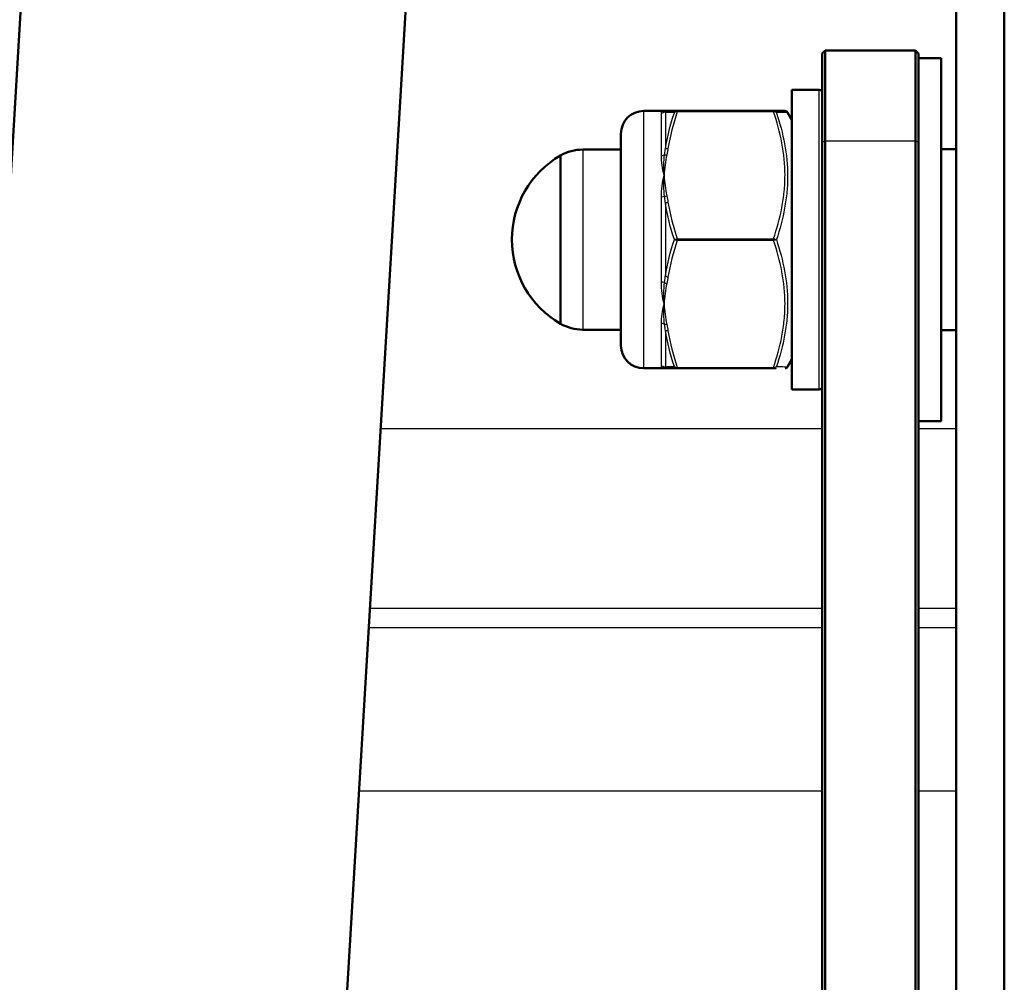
# Model space of a CAD drawing. Header units: millimetres. Extents: x 196 to 2279, y -1387 to 2348.
# Tile 68 of 82: x 354 to 419, y 1687 to 1751. Entities that reach past the tile are written whole.
import ezdxf

# ---------------------------------------------------------------- set-up
doc = ezdxf.new("R2010")
doc.units = ezdxf.units.MM
doc.header["$LTSCALE"] = 0.75
doc.layers.add('Visible', color=7, linetype='Continuous', lineweight=50)
doc.layers.add('Visible Narrow', color=7, linetype='Continuous', lineweight=25)

msp = doc.modelspace()

# ---------------------------------------------------------------- linework, layer by layer
at = {"layer": 'Visible', "extrusion": (0, 1, -2.96628e-13)}
for p, q in [((419.477, 2318.996, 219.695), (419.477, 1507.27, 688.345)), ((339.429, 1498.805, -556.942), (380.987, 2196.115, 278.485)), ((406.405, 2196.115, 278.485), (364.848, 1498.805, -556.942)), ((416.302, 1649.18, -558.825), (416.302, 2195.865, 92.688)), ((407.452, 1748.847, -477.87), (407.652, 1749.047, -477.87)), ((407.652, 1749.047, -477.87), (413.602, 1749.047, -477.87)), ((413.802, 1748.847, -477.87), (413.602, 1749.047, -477.87)), ((413.802, 1748.547, -477.87), (415.302, 1748.547, -477.87)), ((407.252, 1746.447, -477.87), (405.452, 1746.447, -477.87)), ((396.998, 1745.047, -477.87), (395.652, 1745.047, -477.87)), ((397.872, 1745.047, -473.021), (404.232, 1745.047, -473.021)), ((405.452, 1744.447, -477.87), (405.163, 1744.948, -477.87)), ((391.636, 1742.497, -477.87), (394.152, 1742.497, -477.87)), ((407.452, 1642.079, -405.734), (407.452, 1742.961, -467.375)), ((407.652, 1743.065, -467.204), (407.652, 1640.07, -404.272)), ((413.602, 1640.07, -404.272), (413.602, 1743.065, -467.204)), ((413.802, 1742.961, -467.375), (413.802, 1642.079, -405.734)), ((415.302, 1742.527, -477.87), (416.302, 1742.527, -477.87)), ((391.636, 1730.597, -477.87), (394.152, 1730.597, -477.87)), ((415.302, 1730.567, -477.87), (416.302, 1730.567, -477.87)), ((405.452, 1728.647, -477.87), (405.163, 1728.147, -477.87)), ((396.998, 1728.047, -477.87), (395.652, 1728.047, -477.87)), ((404.232, 1728.047, -473.021), (397.872, 1728.047, -473.021)), ((407.252, 1726.647, -477.87), (405.452, 1726.647, -477.87)), ((413.802, 1724.547, -477.87), (415.302, 1724.547, -477.87))]:
    msp.add_line(p, q, dxfattribs=at)
at = {"layer": 'Visible', "extrusion": (1, -3.55271e-16, 6.33421e-16)}
msp.add_arc((1736.547, -477.87, 407.652), 12.5, 0, 58.57415, dxfattribs=at)
at = {"layer": 'Visible', "extrusion": (-1, -8.73171e-16, -1.34001e-15)}
msp.add_arc((-1736.547, -477.87, -413.602), 12.5, 121.42585, 180, dxfattribs=at)
at = {"layer": 'Visible', "extrusion": (-1, 3.61048e-16, -6.4372e-16)}
msp.add_arc((-1736.547, -477.87, -407.452), 12.3, 121.42585, 180, dxfattribs=at)
at = {"layer": 'Visible', "extrusion": (1, 7.22096e-16, 1.33461e-15)}
msp.add_arc((1736.547, -477.87, 413.802), 12.3, 0, 58.57415, dxfattribs=at)
at = {"layer": 'Visible', "extrusion": (-1, 0, 0)}
msp.add_arc((-1736.547, -477.87, -415.302), 12, 0, 180, dxfattribs=at)
at = {"layer": 'Visible', "extrusion": (1, 8.55842e-43, 2.81707e-30)}
msp.add_arc((1736.547, -477.87, 405.452), 9.9, 0, 180, dxfattribs=at)
at = {"layer": 'Visible', "extrusion": (0, -2.96628e-13, -1)}
for centre, radius, start, end in [((-407.252, 1746.247, 477.87), 0.2, 90, 180), ((-395.652, 1743.547, 477.87), 1.5, 0, 90), ((-391.636, 1739.497, 477.87), 3, 60.34021, 90), ((-393.377, 1736.547, 477.87), 6.425, 300.1304, 59.8696), ((-391.636, 1733.597, 477.87), 3, 270, 299.65979), ((-395.652, 1729.547, 477.87), 1.5, 270, 360), ((-407.252, 1726.847, 477.87), 0.2, 180, 270)]:
    msp.add_arc(centre, radius, start, end, dxfattribs=at)
at = {"layer": 'Visible', "extrusion": (-1, 2.38774e-43, 8.0496e-31)}
msp.add_arc((-1736.547, -477.87, -394.152), 7, 0, 180, dxfattribs=at)
at = {"layer": 'Visible', "extrusion": (1, 0, 0)}
msp.add_arc((1736.547, -477.87, 390.152), 5.557, 0, 180, dxfattribs=at)
at = {"layer": 'Visible'}
for points in [[(396.998, 1745.047, -477.87), (397.027, 1745.047, -477.345), (397.083, 1745.047, -476.821), (397.179, 1745.047, -476.304)], [(397.179, 1745.047, -476.304), (397.209, 1745.047, -476.143), (397.235, 1745.047, -475.981), (397.258, 1745.047, -475.818)], [(397.258, 1745.047, -475.818), (397.389, 1745.047, -474.869), (397.604, 1745.047, -473.939), (397.872, 1745.047, -473.021)], [(397.179, 1728.047, -476.304), (397.083, 1728.047, -476.822), (397.027, 1728.047, -477.346), (396.998, 1728.047, -477.87)], [(397.258, 1728.047, -475.818), (397.235, 1728.047, -475.981), (397.209, 1728.047, -476.143), (397.179, 1728.047, -476.304)], [(397.872, 1728.047, -473.021), (397.604, 1728.047, -473.939), (397.389, 1728.047, -474.869), (397.258, 1728.047, -475.818)]]:
    msp.add_open_spline(points, degree=3, dxfattribs=at)
for points, knots in [([(404.232, 1745.047, -473.021), (404.459, 1745.047, -473.802), (404.65, 1745.047, -474.596), (404.781, 1745.047, -475.395), (404.783, 1745.047, -475.405), (404.785, 1745.047, -475.415), (404.786, 1745.047, -475.425), (404.918, 1745.047, -476.234), (404.99, 1745.047, -477.047), (404.99, 1745.047, -477.865), (404.99, 1745.047, -477.867), (404.99, 1745.047, -477.868), (404.99, 1745.047, -477.87)], [0.000060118, 0.000060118, 0.000060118, 0.000060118, 0.002500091, 0.002500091, 0.002500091, 0.002530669, 0.002530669, 0.002530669, 0.005001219, 0.005001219, 0.005001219, 0.005006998, 0.005006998, 0.005006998, 0.005006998]), ([(404.99, 1745.047, -477.87), (405.011, 1745.047, -477.87), (405.033, 1745.044, -477.87), (405.074, 1745.03, -477.87), (405.093, 1745.02, -477.87), (405.128, 1744.994, -477.87), (405.143, 1744.978, -477.87), (405.158, 1744.956, -477.87), (405.16, 1744.952, -477.87), (405.163, 1744.948, -477.87)], [0, 0, 0, 0, 0.00640981, 0.00640981, 0.01291221, 0.01291221, 0.01941324, 0.01941324, 0.0207767, 0.0207767, 0.0207767, 0.0207767]), ([(404.377, 1728.047, -473.541), (404.377, 1728.047, -473.541), (404.377, 1728.047, -473.541), (404.377, 1728.047, -473.541), (404.377, 1728.047, -473.541), (404.377, 1728.047, -473.54), (404.377, 1728.047, -473.54), (404.377, 1728.047, -473.54), (404.377, 1728.047, -473.54), (404.377, 1728.047, -473.538), (404.376, 1728.047, -473.537), (404.375, 1728.047, -473.533), (404.375, 1728.047, -473.531), (404.371, 1728.047, -473.518), (404.368, 1728.047, -473.508), (404.363, 1728.047, -473.488), (404.36, 1728.047, -473.478), (404.352, 1728.047, -473.448), (404.347, 1728.047, -473.428), (404.336, 1728.047, -473.388), (404.33, 1728.047, -473.367), (404.319, 1728.047, -473.327), (404.313, 1728.047, -473.307), (404.297, 1728.047, -473.247), (404.285, 1728.047, -473.207), (404.26, 1728.047, -473.118), (404.246, 1728.047, -473.069), (404.232, 1728.047, -473.021)], [0, 0, 0, 0, 0.0000293, 0.0000293, 0.00005859, 0.00005859, 0.00010742, 0.00010742, 0.00015625, 0.00015625, 0.00054687, 0.00054687, 0.00132812, 0.00132812, 0.00445313, 0.00445313, 0.00757813, 0.00757813, 0.01382813, 0.01382813, 0.02007814, 0.02007814, 0.02632814, 0.02632814, 0.03882818, 0.03882818, 0.05404129, 0.05404129, 0.05404129, 0.05404129]), ([(405.163, 1728.147, -477.87), (405.152, 1728.128, -477.87), (405.138, 1728.112, -477.87), (405.106, 1728.083, -477.87), (405.087, 1728.071, -477.87), (405.047, 1728.055, -477.87), (405.026, 1728.049, -477.87), (405.001, 1728.048, -477.87), (404.999, 1728.048, -477.87), (404.994, 1728.047, -477.87), (404.992, 1728.047, -477.87), (404.99, 1728.047, -477.87)], [0.00008735, 0.00008735, 0.00008735, 0.00008735, 0.00644198, 0.00644198, 0.01294518, 0.01294518, 0.01944618, 0.01944618, 0.02024858, 0.02024858, 0.02085033, 0.02085033, 0.02085033, 0.02085033])]:
    msp.add_open_spline(points, degree=3, knots=knots, dxfattribs=at)
at = {"layer": 'Visible Narrow', "extrusion": (0, 1, -2.96628e-13)}
for p, q in [((404.232, 1744.997, -472.934), (397.872, 1744.997, -472.934)), ((407.652, 1743.065, -467.204), (407.452, 1742.961, -467.375)), ((407.652, 1743.065, -467.204), (413.602, 1743.065, -467.204)), ((413.802, 1742.961, -467.375), (413.602, 1743.065, -467.204)), ((397.872, 1736.597, -468.084), (404.232, 1736.597, -468.084)), ((404.232, 1736.497, -468.084), (397.872, 1736.497, -468.084)), ((397.872, 1728.097, -472.934), (404.232, 1728.097, -472.934)), ((378.273, 1724.074, -960.099), (407.452, 1724.074, -960.099)), ((413.802, 1724.074, -960.099), (416.302, 1724.074, -960.099)), ((407.452, 1712.179, -948.225), (377.564, 1712.179, -948.225)), ((416.302, 1712.179, -948.225), (413.802, 1712.179, -948.225)), ((377.489, 1710.913, -928.23), (407.452, 1710.913, -928.23)), ((413.802, 1710.913, -928.23), (416.302, 1710.913, -928.23)), ((407.452, 1700.103, -916.471), (376.845, 1700.103, -916.471)), ((416.302, 1700.103, -916.471), (413.802, 1700.103, -916.471))]:
    msp.add_line(p, q, dxfattribs=at)
at = {"layer": 'Visible Narrow', "extrusion": (-1, 1.04838e-42, 3.62195e-30)}
msp.add_arc((-1736.547, -477.87, -407.252), 9.9, 0, 180, dxfattribs=at)
at = {"layer": 'Visible Narrow', "extrusion": (1, 5.22458e-16, -1.54976e-28)}
msp.add_arc((1736.547, -477.87, 395.652), 8.5, 0, 180, dxfattribs=at)
at = {"layer": 'Visible Narrow', "extrusion": (-4.27734e-12, 0.185422, -0.982659)}
msp.add_arc((-396.825, 1626.626, 791.578), 0.3, 224.99611, 270, dxfattribs=at)
at = {"layer": 'Visible Narrow', "extrusion": (-1, -4.45408e-15, -1.68273e-15)}
msp.add_arc((-1736.547, -477.87, -396.825), 8.5, 130.68574, 169.31426, dxfattribs=at)
at = {"layer": 'Visible Narrow', "extrusion": (-0.182291, 1.44706e-11, -0.983245)}
msp.add_arc((-1744.847, -477.35, 395.922), 0.2, 134.0111, 180, dxfattribs=at)
at = {"layer": 'Visible Narrow', "extrusion": (-0.137281, 2.5085e-14, -0.990532)}
msp.add_arc((-1744.847, -458.818, 416.777), 0.2, 119.03738, 180, dxfattribs=at)
at = {"layer": 'Visible Narrow', "extrusion": (1, 6.25696e-15, 2.50017e-15)}
msp.add_arc((1736.547, -477.87, 397.085), 8.65, 13.88956, 46.11044, dxfattribs=at)
at = {"layer": 'Visible Narrow', "extrusion": (-1, 2.30608e-12, -1.33141e-12)}
msp.add_arc((-1744.947, -473.021, -397.872), 0.1, 120, 179.99999, dxfattribs=at)
at = {"layer": 'Visible Narrow', "extrusion": (-1, 0, 0)}
for centre, radius, start, end in [((-1744.947, -473.021, -404.232), 0.1, 120.00003, 180), ((-1736.547, -477.87, -396.825), 8.5, 70.68574, 109.31426), ((-1736.547, -477.87, -396.825), 8.5, 10.68574, 49.31426)]:
    msp.add_arc(centre, radius, start, end, dxfattribs=at)
at = {"layer": 'Visible Narrow', "extrusion": (1, 0, 0)}
for centre, radius, start, end in [((1736.547, -477.87, 391.636), 5.95, 0, 180), ((1736.547, -477.87, 397.085), 8.65, 73.88956, 106.11044), ((1736.547, -477.87, 397.085), 8.65, 133.88956, 166.11044)]:
    msp.add_arc(centre, radius, start, end, dxfattribs=at)
at = {"layer": 'Visible Narrow', "extrusion": (0.137281, 0.857826, -0.495266)}
msp.add_arc((-116.915, 473.444, 1782.898), 0.2, 24.50562, 85.46824, dxfattribs=at)
at = {"layer": 'Visible Narrow', "extrusion": (-6.32439e-13, 0.758297, -0.65191)}
msp.add_arc((-396.825, 778.505, 1628.346), 0.3, 224.99611, 270, dxfattribs=at)
at = {"layer": 'Visible Narrow', "extrusion": (0.182291, 0.851515, -0.491622)}
msp.add_arc((-23.706, 467.776, 1787.57), 0.2, 38.00309, 83.99199, dxfattribs=at)
at = {"layer": 'Visible Narrow', "extrusion": (-3.37025e-12, 0.943719, -0.330749)}
msp.add_arc((-396.825, 132.186, 1796.868), 0.3, 224.99611, 270, dxfattribs=at)
at = {"layer": 'Visible Narrow', "extrusion": (-0.182291, 0.851515, -0.491622)}
msp.add_arc((-752.483, 386.086, 1639.686), 0.2, 50.0191, 96.00801, dxfattribs=at)
at = {"layer": 'Visible Narrow', "extrusion": (-0.137281, 0.857826, -0.495266)}
msp.add_arc((-667.057, 411.306, 1669.759), 0.2, 33.56914, 94.53176, dxfattribs=at)
at = {"layer": 'Visible Narrow', "extrusion": (-1, 2.30608e-12, 1.33141e-12)}
msp.add_arc((-1736.547, -468.171, -397.872), 0.1, 60, 119.99999, dxfattribs=at)
at = {"layer": 'Visible Narrow', "extrusion": (-1, -2.51226e-11, -1.46071e-11)}
msp.add_arc((-1736.547, -468.171, -404.232), 0.1, 60.00003, 119.99997, dxfattribs=at)
at = {"layer": 'Visible Narrow', "extrusion": (0.137281, 0.857826, 0.495266)}
msp.add_arc((-118.227, -1287.187, 1309.552), 0.2, 33.56914, 94.53176, dxfattribs=at)
at = {"layer": 'Visible Narrow', "extrusion": (-5.01266e-14, 0.943719, 0.330749)}
msp.add_arc((-396.825, -1016.537, 1480.757), 0.3, 224.99611, 270, dxfattribs=at)
at = {"layer": 'Visible Narrow', "extrusion": (0.182291, 0.851515, 0.491622)}
msp.add_arc((-25.444, -1283.535, 1317.706), 0.2, 50.0191, 96.00801, dxfattribs=at)
at = {"layer": 'Visible Narrow', "extrusion": (-3.39964e-12, 0.758297, 0.65191)}
msp.add_arc((-396.825, -1485.64, 1005.29), 0.3, 224.99611, 270, dxfattribs=at)
at = {"layer": 'Visible Narrow', "extrusion": (0.182291, -0.851515, -0.491622)}
msp.add_arc((750.746, -1201.844, -1169.822), 0.2, 96.00801, 141.99691, dxfattribs=at)
at = {"layer": 'Visible Narrow', "extrusion": (0.137281, -0.857826, -0.495266)}
msp.add_arc((665.745, -1225.05, -1196.413), 0.2, 94.53176, 155.49438, dxfattribs=at)
at = {"layer": 'Visible Narrow', "extrusion": (-6.18589e-13, 0.185422, 0.982659)}
msp.add_arc((-396.825, -1786.242, -147.589), 0.3, 224.99611, 270, dxfattribs=at)
at = {"layer": 'Visible Narrow', "extrusion": (0.182291, 4.98771e-12, 0.983245)}
msp.add_arc((1728.247, -477.35, -395.922), 0.2, 134.0111, 180, dxfattribs=at)
at = {"layer": 'Visible Narrow', "extrusion": (-0.137281, -3.21254e-13, -0.990532)}
msp.add_arc((-1728.247, -458.818, 416.777), 0.2, 0, 60.96262, dxfattribs=at)
at = {"layer": 'Visible Narrow', "extrusion": (-1, -4.44089e-14, 5.50329e-13)}
msp.add_arc((-1728.147, -473.021, -397.872), 0.1, 0, 59.99999, dxfattribs=at)
at = {"layer": 'Visible Narrow', "extrusion": (-1, -4.44044e-14, 4.26941e-12)}
msp.add_arc((-1728.147, -473.021, -404.232), 0.1, 0.00006, 59.99997, dxfattribs=at)
at = {"layer": 'Visible Narrow'}
for points, knots in [([(396.825, 1744.9, -476.294), (396.825, 1744.949, -476.556), (396.844, 1744.986, -476.817), (396.874, 1745.011, -477.08), (396.905, 1745.035, -477.344), (396.948, 1745.047, -477.609), (396.998, 1745.047, -477.87)], [0, 0, 0, 0, 0.000794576, 0.000794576, 0.000794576, 0.001593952, 0.001593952, 0.001593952, 0.001593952]), ([(397.085, 1744.945, -475.794), (397.074, 1744.957, -475.926), (397.061, 1744.969, -476.058), (397.047, 1744.98, -476.191), (397.044, 1744.982, -476.22), (397.04, 1744.984, -476.249), (397.037, 1744.986, -476.278)], [0, 0, 0, 0, 0.0004000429, 0.0004000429, 0.0004000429, 0.0004882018, 0.0004882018, 0.0004882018, 0.0004882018]), ([(397.872, 1744.997, -472.934), (397.831, 1745.002, -472.937), (397.792, 1744.998, -472.949), (397.759, 1744.986, -472.966), (397.726, 1744.974, -472.983), (397.7, 1744.956, -473.004), (397.682, 1744.934, -473.028)], [0, 0, 0, 0, 0.0001165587, 0.0001165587, 0.0001165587, 0.0002331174, 0.0002331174, 0.0002331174, 0.0002331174]), ([(404.232, 1736.597, -468.084), (404.459, 1737.273, -468.474), (404.647, 1737.954, -468.868), (404.779, 1738.644, -469.266), (404.782, 1738.655, -469.272), (404.784, 1738.666, -469.278), (404.786, 1738.677, -469.285), (404.85, 1739.02, -469.483), (404.901, 1739.365, -469.682), (404.936, 1739.713, -469.883), (404.936, 1739.72, -469.887), (404.937, 1739.727, -469.891), (404.938, 1739.735, -469.896), (404.972, 1740.087, -470.099), (404.99, 1740.444, -470.305), (404.99, 1740.799, -470.51), (404.99, 1741.516, -470.924), (404.917, 1742.224, -471.333), (404.785, 1742.924, -471.737), (404.783, 1742.931, -471.741), (404.782, 1742.939, -471.745), (404.78, 1742.946, -471.75), (404.649, 1743.637, -472.148), (404.46, 1744.319, -472.543), (404.232, 1744.997, -472.934)], [0.000059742, 0.000059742, 0.000059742, 0.000059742, 0.002480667, 0.002480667, 0.002480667, 0.002519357, 0.002519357, 0.002519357, 0.003724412, 0.003724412, 0.003724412, 0.003749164, 0.003749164, 0.003749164, 0.004971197, 0.004971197, 0.004971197, 0.007438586, 0.007438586, 0.007438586, 0.007465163, 0.007465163, 0.007465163, 0.009898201, 0.009898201, 0.009898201, 0.009898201]), ([(405.163, 1744.947, -477.87), (405.163, 1744.947, -477.868), (405.163, 1744.947, -477.867), (405.163, 1744.947, -477.049), (405.094, 1744.946, -476.237), (404.836, 1744.941, -474.623), (404.648, 1744.938, -473.819), (404.422, 1744.934, -473.028)], [0.004908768, 0.004908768, 0.004908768, 0.004908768, 0.004914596, 0.004914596, 0.007371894, 0.007371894, 0.009829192, 0.009829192, 0.009829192, 0.009829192]), ([(404.422, 1744.934, -473.028), (404.648, 1744.253, -472.631), (404.834, 1743.566, -472.231), (405.091, 1742.179, -471.424), (405.162, 1741.477, -471.017), (405.164, 1740.411, -470.402), (405.147, 1740.054, -470.196), (405.08, 1739.343, -469.787), (405.03, 1738.989, -469.583), (404.836, 1737.93, -468.977), (404.649, 1737.235, -468.579), (404.422, 1736.547, -468.186)], [0, 0, 0, 0, 0.002438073, 0.002438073, 0.004876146, 0.004876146, 0.006095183, 0.006095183, 0.007314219, 0.007314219, 0.009752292, 0.009752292, 0.009752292, 0.009752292]), ([(397.037, 1742.146, -471.358), (397.052, 1742.255, -471.433), (397.065, 1742.364, -471.509), (397.077, 1742.473, -471.586), (397.08, 1742.497, -471.603), (397.082, 1742.52, -471.62), (397.085, 1742.544, -471.637)], [0, 0, 0, 0, 0.000400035, 0.000400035, 0.000400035, 0.0004882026, 0.0004882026, 0.0004882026, 0.0004882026]), ([(396.825, 1739.359, -469.849), (396.825, 1739.61, -469.937), (396.844, 1739.855, -470.036), (396.874, 1740.094, -470.146), (396.905, 1740.335, -470.256), (396.948, 1740.571, -470.378), (396.998, 1740.797, -470.509)], [0, 0, 0, 0, 0.000794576, 0.000794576, 0.000794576, 0.001593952, 0.001593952, 0.001593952, 0.001593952]), ([(397.085, 1738.948, -469.56), (397.074, 1739.069, -469.615), (397.061, 1739.189, -469.671), (397.047, 1739.309, -469.728), (397.044, 1739.335, -469.741), (397.04, 1739.362, -469.753), (397.037, 1739.388, -469.766)], [0, 0, 0, 0, 0.0004000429, 0.0004000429, 0.0004000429, 0.0004882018, 0.0004882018, 0.0004882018, 0.0004882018]), ([(397.872, 1736.497, -468.084), (397.831, 1736.502, -468.081), (397.792, 1736.51, -468.091), (397.759, 1736.519, -468.11), (397.726, 1736.528, -468.129), (397.7, 1736.538, -468.155), (397.682, 1736.547, -468.186)], [0, 0, 0, 0, 0.0001165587, 0.0001165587, 0.0001165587, 0.0002331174, 0.0002331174, 0.0002331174, 0.0002331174]), ([(404.232, 1736.597, -468.084), (404.273, 1736.592, -468.081), (404.312, 1736.585, -468.091), (404.345, 1736.576, -468.11), (404.378, 1736.567, -468.129), (404.404, 1736.557, -468.155), (404.422, 1736.547, -468.186)], [0.0000000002, 0.0000000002, 0.0000000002, 0.0000000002, 0.0001165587, 0.0001165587, 0.0001165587, 0.0002331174, 0.0002331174, 0.0002331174, 0.0002331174]), ([(404.232, 1728.097, -472.934), (404.459, 1728.773, -472.544), (404.647, 1729.454, -472.151), (404.779, 1730.144, -471.753), (404.782, 1730.155, -471.746), (404.784, 1730.166, -471.74), (404.786, 1730.177, -471.734), (404.85, 1730.52, -471.535), (404.901, 1730.865, -471.336), (404.936, 1731.213, -471.135), (404.936, 1731.22, -471.131), (404.937, 1731.227, -471.127), (404.938, 1731.235, -471.123), (404.972, 1731.587, -470.919), (404.99, 1731.944, -470.713), (404.99, 1732.299, -470.508), (404.99, 1733.016, -470.094), (404.917, 1733.724, -469.686), (404.785, 1734.424, -469.282), (404.783, 1734.431, -469.277), (404.782, 1734.439, -469.273), (404.78, 1734.446, -469.268), (404.649, 1735.137, -468.87), (404.46, 1735.819, -468.476), (404.232, 1736.497, -468.084)], [0.000059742, 0.000059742, 0.000059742, 0.000059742, 0.002480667, 0.002480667, 0.002480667, 0.002519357, 0.002519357, 0.002519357, 0.003724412, 0.003724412, 0.003724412, 0.003749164, 0.003749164, 0.003749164, 0.004971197, 0.004971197, 0.004971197, 0.007438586, 0.007438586, 0.007438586, 0.007465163, 0.007465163, 0.007465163, 0.009898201, 0.009898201, 0.009898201, 0.009898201]), ([(404.422, 1736.547, -468.186), (404.648, 1735.863, -468.578), (404.834, 1735.173, -468.972), (405.091, 1733.78, -469.77), (405.162, 1733.077, -470.174), (405.164, 1732.011, -470.79), (405.147, 1731.654, -470.997), (405.08, 1730.944, -471.408), (405.03, 1730.591, -471.613), (404.836, 1729.537, -472.226), (404.649, 1728.845, -472.63), (404.422, 1728.161, -473.028)], [0, 0, 0, 0, 0.002438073, 0.002438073, 0.004876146, 0.004876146, 0.006095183, 0.006095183, 0.007314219, 0.007314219, 0.009752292, 0.009752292, 0.009752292, 0.009752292]), ([(397.037, 1733.707, -469.766), (397.052, 1733.826, -469.708), (397.065, 1733.947, -469.652), (397.077, 1734.067, -469.597), (397.08, 1734.094, -469.584), (397.082, 1734.12, -469.572), (397.085, 1734.147, -469.56)], [0, 0, 0, 0, 0.000400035, 0.000400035, 0.000400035, 0.0004882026, 0.0004882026, 0.0004882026, 0.0004882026]), ([(396.825, 1731.006, -471.425), (396.825, 1731.208, -471.251), (396.844, 1731.416, -471.089), (396.874, 1731.631, -470.936), (396.905, 1731.847, -470.783), (396.948, 1732.071, -470.64), (396.998, 1732.297, -470.509)], [0, 0, 0, 0, 0.000794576, 0.000794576, 0.000794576, 0.001593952, 0.001593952, 0.001593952, 0.001593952]), ([(397.085, 1730.551, -471.637), (397.074, 1730.659, -471.559), (397.061, 1730.767, -471.483), (397.047, 1730.877, -471.408), (397.044, 1730.901, -471.391), (397.04, 1730.925, -471.375), (397.037, 1730.949, -471.358)], [0, 0, 0, 0, 0.0004000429, 0.0004000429, 0.0004000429, 0.0004882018, 0.0004882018, 0.0004882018, 0.0004882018]), ([(397.037, 1728.108, -476.278), (397.052, 1728.118, -476.146), (397.065, 1728.13, -476.014), (397.077, 1728.142, -475.881), (397.08, 1728.145, -475.852), (397.082, 1728.148, -475.823), (397.085, 1728.15, -475.794)], [0, 0, 0, 0, 0.000400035, 0.000400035, 0.000400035, 0.0004882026, 0.0004882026, 0.0004882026, 0.0004882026]), ([(397.872, 1728.047, -473.021), (397.831, 1728.047, -473.015), (397.792, 1728.06, -473.013), (397.759, 1728.081, -473.015), (397.726, 1728.101, -473.016), (397.7, 1728.129, -473.021), (397.682, 1728.161, -473.028)], [0, 0, 0, 0, 0.0001165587, 0.0001165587, 0.0001165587, 0.0002331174, 0.0002331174, 0.0002331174, 0.0002331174]), ([(404.232, 1728.097, -472.934), (404.273, 1728.092, -472.937), (404.312, 1728.097, -472.949), (404.345, 1728.109, -472.966), (404.378, 1728.121, -472.983), (404.404, 1728.139, -473.004), (404.422, 1728.161, -473.028)], [0.0000000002, 0.0000000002, 0.0000000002, 0.0000000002, 0.0001165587, 0.0001165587, 0.0001165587, 0.0002331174, 0.0002331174, 0.0002331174, 0.0002331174]), ([(404.422, 1728.161, -473.028), (404.648, 1728.157, -473.816), (404.834, 1728.154, -474.612), (405.092, 1728.149, -476.224), (405.163, 1728.147, -477.045), (405.163, 1728.147, -477.866), (405.163, 1728.147, -477.868), (405.163, 1728.147, -477.87)], [0, 0, 0, 0, 0.002448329, 0.002448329, 0.004896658, 0.004896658, 0.004903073, 0.004903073, 0.004903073, 0.004903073])]:
    msp.add_open_spline(points, degree=3, knots=knots, dxfattribs=at)
for points in [[(397.037, 1744.986, -476.278), (396.98, 1745.028, -476.805), (396.976, 1745.047, -477.339), (396.998, 1745.047, -477.87)], [(397.682, 1744.934, -473.028), (397.422, 1744.938, -473.936), (397.213, 1744.942, -474.858), (397.085, 1744.945, -475.794)], [(397.085, 1742.544, -471.637), (397.213, 1743.353, -472.107), (397.422, 1744.15, -472.571), (397.682, 1744.934, -473.028)], [(397.872, 1744.997, -472.934), (397.604, 1744.202, -472.475), (397.389, 1743.396, -472.01), (397.258, 1742.575, -471.535)], [(397.682, 1744.934, -473.028), (397.72, 1745.001, -473.013), (397.794, 1745.047, -473.01), (397.872, 1745.047, -473.021)], [(404.232, 1745.047, -473.021), (404.309, 1745.047, -473.01), (404.384, 1745, -473.014), (404.422, 1744.934, -473.028)], [(404.422, 1744.934, -473.028), (404.384, 1744.98, -472.978), (404.309, 1745.007, -472.939), (404.232, 1744.997, -472.934)], [(397.258, 1742.575, -471.535), (397.235, 1742.434, -471.454), (397.209, 1742.294, -471.373), (397.179, 1742.154, -471.292)], [(396.998, 1740.797, -470.509), (396.899, 1741.251, -470.771), (396.825, 1741.684, -471.077), (396.825, 1742.089, -471.425)], [(396.998, 1740.797, -470.509), (396.976, 1741.258, -470.775), (396.98, 1741.71, -471.059), (397.037, 1742.146, -471.358)], [(397.179, 1742.154, -471.292), (397.083, 1741.706, -471.034), (397.027, 1741.252, -470.772), (396.998, 1740.797, -470.509)], [(397.037, 1739.388, -469.766), (396.98, 1739.865, -469.994), (396.976, 1740.337, -470.243), (396.998, 1740.797, -470.509)], [(396.998, 1740.797, -470.509), (397.027, 1740.343, -470.247), (397.083, 1739.889, -469.985), (397.179, 1739.441, -469.726)], [(397.179, 1739.441, -469.726), (397.209, 1739.301, -469.645), (397.235, 1739.161, -469.564), (397.258, 1739.02, -469.483)], [(397.682, 1736.547, -468.186), (397.422, 1737.336, -468.637), (397.213, 1738.136, -469.095), (397.085, 1738.948, -469.56)], [(397.258, 1739.02, -469.483), (397.389, 1738.198, -469.009), (397.604, 1737.393, -468.544), (397.872, 1736.597, -468.084)], [(397.085, 1734.147, -469.56), (397.213, 1734.959, -469.094), (397.422, 1735.759, -468.637), (397.682, 1736.547, -468.186)], [(397.872, 1736.497, -468.084), (397.604, 1735.702, -468.544), (397.389, 1734.896, -469.009), (397.258, 1734.075, -469.483)], [(397.682, 1736.547, -468.186), (397.72, 1736.568, -468.121), (397.794, 1736.588, -468.079), (397.872, 1736.597, -468.084)], [(404.422, 1736.547, -468.186), (404.384, 1736.527, -468.121), (404.309, 1736.507, -468.079), (404.232, 1736.497, -468.084)], [(397.258, 1734.075, -469.483), (397.235, 1733.934, -469.564), (397.209, 1733.794, -469.645), (397.179, 1733.654, -469.726)], [(396.998, 1732.297, -470.509), (396.899, 1732.751, -470.248), (396.825, 1733.232, -470.025), (396.825, 1733.736, -469.849)], [(396.998, 1732.297, -470.509), (396.976, 1732.758, -470.243), (396.98, 1733.229, -469.994), (397.037, 1733.707, -469.766)], [(397.179, 1733.654, -469.726), (397.083, 1733.206, -469.985), (397.027, 1732.752, -470.247), (396.998, 1732.297, -470.509)], [(397.037, 1730.949, -471.358), (396.98, 1731.385, -471.059), (396.976, 1731.837, -470.775), (396.998, 1732.297, -470.509)], [(396.998, 1732.297, -470.509), (397.027, 1731.843, -470.772), (397.083, 1731.389, -471.034), (397.179, 1730.941, -471.292)], [(397.179, 1730.941, -471.292), (397.209, 1730.801, -471.373), (397.235, 1730.661, -471.454), (397.258, 1730.52, -471.535)], [(397.682, 1728.161, -473.028), (397.422, 1728.945, -472.571), (397.213, 1729.742, -472.106), (397.085, 1730.551, -471.637)], [(397.258, 1730.52, -471.535), (397.389, 1729.698, -472.01), (397.604, 1728.893, -472.475), (397.872, 1728.097, -472.934)], [(396.998, 1728.047, -477.87), (396.899, 1728.047, -477.347), (396.825, 1728.096, -476.819), (396.825, 1728.195, -476.294)], [(396.998, 1728.047, -477.87), (396.976, 1728.047, -477.339), (396.98, 1728.067, -476.805), (397.037, 1728.108, -476.278)], [(397.085, 1728.15, -475.794), (397.213, 1728.153, -474.858), (397.422, 1728.157, -473.936), (397.682, 1728.161, -473.028)], [(397.682, 1728.161, -473.028), (397.72, 1728.115, -472.978), (397.794, 1728.088, -472.939), (397.872, 1728.097, -472.934)], [(404.422, 1728.161, -473.028), (404.384, 1728.094, -473.013), (404.309, 1728.047, -473.01), (404.232, 1728.047, -473.021)]]:
    msp.add_open_spline(points, degree=3, dxfattribs=at)

doc.saveas('drawing.dxf')
